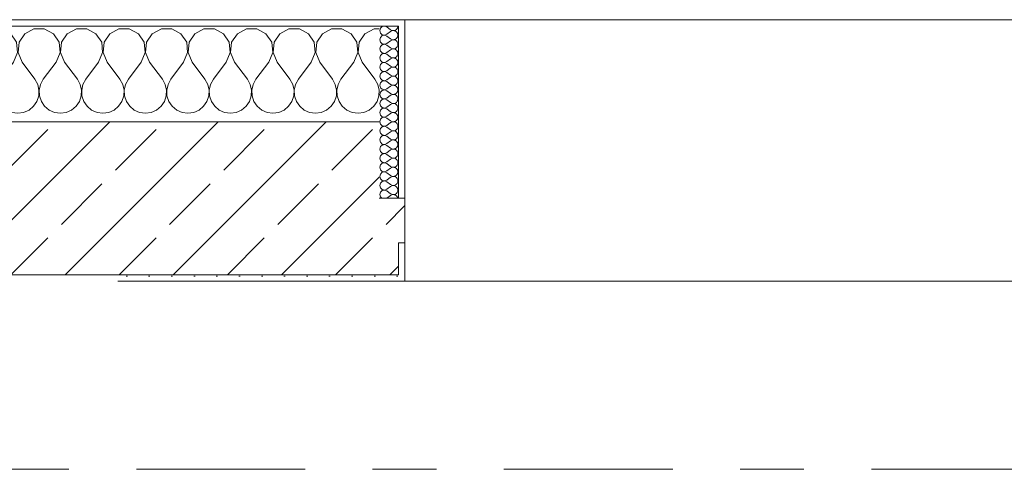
# Model space of a CAD drawing. Header units: metres. Extents: x -3.6 to 65.4, y -11 to 16.8.
# Tile 122 of 178: x 29.336 to 30.88, y 13.15 to 13.855. Entities that reach past the tile are written whole.
import ezdxf

# ---------------------------------------------------------------- set-up
doc = ezdxf.new("R2010")
doc.units = ezdxf.units.M
doc.header["$MEASUREMENT"] = 0
doc.linetypes.add('Strichlinie doppelt', pattern=[0.546806, 0.264583, -0.105833, 0.070556, -0.105833])
doc.layers.add('451 - Universal.Achsen Raster', color=7, linetype='Continuous')
doc.layers.add('604 - Struktur.Wand Aussen', color=7, linetype='Continuous')
pattern_1 = [(0, (0, 0), (0, 0.08660254), [0, -0.05]), (0, (0.025, 0.0433), (0, 0.08660254), [0, -0.05])]
pattern_2 = [(45, (0, 0), (-0.01767767, 0.01767767), [0, -0.025])]

# ---------------------------------------------------------------- blocks, each defined once
blk = doc.blocks.new('*X17')
at = {"layer": '604 - Struktur.Wand Aussen', "color": 7, "linetype": 'Continuous', "lineweight": 5}
for p, q in [((28.7891, 13.833), (28.78, 13.8379)), ((28.7981, 13.8195), (28.7891, 13.833)), ((28.8109, 13.833), (28.8019, 13.8195)), ((28.8252, 13.8407), (28.8109, 13.833)), ((28.8415, 13.8407), (28.8252, 13.8407)), ((28.8558, 13.833), (28.8415, 13.8407)), ((28.8648, 13.8195), (28.8558, 13.833)), ((28.8776, 13.833), (28.8686, 13.8195)), ((28.8919, 13.8407), (28.8776, 13.833)), ((28.9081, 13.8407), (28.8919, 13.8407)), ((28.9224, 13.833), (28.9081, 13.8407)), ((28.9314, 13.8195), (28.9224, 13.833)), ((28.9442, 13.833), (28.9352, 13.8195)), ((28.9585, 13.8407), (28.9442, 13.833)), ((28.9748, 13.8407), (28.9585, 13.8407)), ((28.9891, 13.833), (28.9748, 13.8407)), ((28.9981, 13.8195), (28.9891, 13.833)), ((29.0109, 13.833), (29.0019, 13.8195)), ((29.0252, 13.8407), (29.0109, 13.833)), ((29.0415, 13.8407), (29.0252, 13.8407)), ((29.0558, 13.833), (29.0415, 13.8407)), ((29.0648, 13.8195), (29.0558, 13.833)), ((29.0776, 13.833), (29.0686, 13.8195)), ((29.0919, 13.8407), (29.0776, 13.833)), ((29.1081, 13.8407), (29.0919, 13.8407)), ((29.1224, 13.833), (29.1081, 13.8407)), ((29.1314, 13.8195), (29.1224, 13.833)), ((29.1442, 13.833), (29.1352, 13.8195)), ((29.1585, 13.8407), (29.1442, 13.833)), ((29.1748, 13.8407), (29.1585, 13.8407)), ((29.1891, 13.833), (29.1748, 13.8407)), ((29.1981, 13.8195), (29.1891, 13.833)), ((29.2109, 13.833), (29.2019, 13.8195)), ((29.2252, 13.8407), (29.2109, 13.833)), ((29.2415, 13.8407), (29.2252, 13.8407)), ((29.2558, 13.833), (29.2415, 13.8407)), ((29.2648, 13.8195), (29.2558, 13.833)), ((29.2776, 13.833), (29.2686, 13.8195)), ((29.2919, 13.8407), (29.2776, 13.833)), ((29.3081, 13.8407), (29.2919, 13.8407)), ((29.3224, 13.833), (29.3081, 13.8407)), ((29.3314, 13.8195), (29.3224, 13.833)), ((29.3442, 13.833), (29.3352, 13.8195)), ((29.3585, 13.8407), (29.3442, 13.833)), ((29.3748, 13.8407), (29.3585, 13.8407)), ((29.3891, 13.833), (29.3748, 13.8407)), ((29.3981, 13.8195), (29.3891, 13.833)), ((29.4109, 13.833), (29.4019, 13.8195)), ((29.4252, 13.8407), (29.4109, 13.833)), ((29.4415, 13.8407), (29.4252, 13.8407)), ((29.4558, 13.833), (29.4415, 13.8407)), ((29.4648, 13.8195), (29.4558, 13.833)), ((29.4776, 13.833), (29.4686, 13.8195)), ((29.4919, 13.8407), (29.4776, 13.833)), ((29.5081, 13.8407), (29.4919, 13.8407)), ((29.5224, 13.833), (29.5081, 13.8407)), ((29.5314, 13.8195), (29.5224, 13.833)), ((29.5442, 13.833), (29.5352, 13.8195)), ((29.5585, 13.8407), (29.5442, 13.833)), ((29.5748, 13.8407), (29.5585, 13.8407)), ((29.5891, 13.833), (29.5748, 13.8407)), ((29.5981, 13.8195), (29.5891, 13.833)), ((29.6109, 13.833), (29.6019, 13.8195)), ((29.6252, 13.8407), (29.6109, 13.833)), ((29.6415, 13.8407), (29.6252, 13.8407)), ((29.6558, 13.833), (29.6415, 13.8407)), ((29.6648, 13.8195), (29.6558, 13.833)), ((29.6776, 13.833), (29.6686, 13.8195)), ((29.6919, 13.8407), (29.6776, 13.833)), ((29.7081, 13.8407), (29.6919, 13.8407)), ((29.7224, 13.833), (29.7081, 13.8407)), ((29.7314, 13.8195), (29.7224, 13.833)), ((29.7442, 13.833), (29.7352, 13.8195)), ((29.7585, 13.8407), (29.7442, 13.833)), ((29.7748, 13.8407), (29.7585, 13.8407)), ((29.7891, 13.833), (29.7748, 13.8407)), ((29.7981, 13.8195), (29.7891, 13.833)), ((29.8109, 13.833), (29.8019, 13.8195)), ((29.8252, 13.8407), (29.8109, 13.833)), ((29.8415, 13.8407), (29.8252, 13.8407)), ((29.8558, 13.833), (29.8415, 13.8407)), ((29.8648, 13.8195), (29.8558, 13.833)), ((29.8776, 13.833), (29.8686, 13.8195)), ((29.8919, 13.8407), (29.8776, 13.833)), ((29.9, 13.8407), (29.8919, 13.8407)), ((28.7996, 13.8033), (28.7981, 13.8195)), ((28.8019, 13.8195), (28.8004, 13.8033)), ((28.8663, 13.8033), (28.8648, 13.8195)), ((28.8686, 13.8195), (28.867, 13.8033)), ((28.933, 13.8033), (28.9314, 13.8195)), ((28.9352, 13.8195), (28.9337, 13.8033)), ((28.9996, 13.8033), (28.9981, 13.8195)), ((29.0019, 13.8195), (29.0004, 13.8033)), ((29.0663, 13.8033), (29.0648, 13.8195)), ((29.0686, 13.8195), (29.067, 13.8033)), ((29.133, 13.8033), (29.1314, 13.8195)), ((29.1352, 13.8195), (29.1337, 13.8033)), ((29.1996, 13.8033), (29.1981, 13.8195)), ((29.2019, 13.8195), (29.2004, 13.8033)), ((29.2663, 13.8033), (29.2648, 13.8195)), ((29.2686, 13.8195), (29.267, 13.8033)), ((29.333, 13.8033), (29.3314, 13.8195)), ((29.3352, 13.8195), (29.3337, 13.8033)), ((29.3996, 13.8033), (29.3981, 13.8195)), ((29.4019, 13.8195), (29.4004, 13.8033)), ((29.4663, 13.8033), (29.4648, 13.8195)), ((29.4686, 13.8195), (29.467, 13.8033)), ((29.533, 13.8033), (29.5314, 13.8195)), ((29.5352, 13.8195), (29.5337, 13.8033)), ((29.5996, 13.8033), (29.5981, 13.8195)), ((29.6019, 13.8195), (29.6004, 13.8033)), ((29.6663, 13.8033), (29.6648, 13.8195)), ((29.6686, 13.8195), (29.667, 13.8033)), ((29.733, 13.8033), (29.7314, 13.8195)), ((29.7352, 13.8195), (29.7337, 13.8033)), ((29.7996, 13.8033), (29.7981, 13.8195)), ((29.8019, 13.8195), (29.8004, 13.8033)), ((29.8663, 13.8033), (29.8648, 13.8195)), ((29.8686, 13.8195), (29.867, 13.8033)), ((28.7933, 13.7883), (28.7996, 13.8033)), ((28.8004, 13.8033), (28.8067, 13.7883)), ((28.86, 13.7883), (28.8663, 13.8033)), ((28.867, 13.8033), (28.8733, 13.7883)), ((28.9267, 13.7883), (28.933, 13.8033)), ((28.9337, 13.8033), (28.94, 13.7883)), ((28.9933, 13.7883), (28.9996, 13.8033)), ((29.0004, 13.8033), (29.0067, 13.7883)), ((29.06, 13.7883), (29.0663, 13.8033)), ((29.067, 13.8033), (29.0733, 13.7883)), ((29.1267, 13.7883), (29.133, 13.8033)), ((29.1337, 13.8033), (29.14, 13.7883)), ((29.1933, 13.7883), (29.1996, 13.8033)), ((29.2004, 13.8033), (29.2067, 13.7883)), ((29.26, 13.7883), (29.2663, 13.8033)), ((29.267, 13.8033), (29.2733, 13.7883)), ((29.3267, 13.7883), (29.333, 13.8033)), ((29.3337, 13.8033), (29.34, 13.7883)), ((29.3933, 13.7883), (29.3996, 13.8033)), ((29.4004, 13.8033), (29.4067, 13.7883)), ((29.46, 13.7883), (29.4663, 13.8033)), ((29.467, 13.8033), (29.4733, 13.7883)), ((29.5267, 13.7883), (29.533, 13.8033)), ((29.5337, 13.8033), (29.54, 13.7883)), ((29.5933, 13.7883), (29.5996, 13.8033)), ((29.6004, 13.8033), (29.6067, 13.7883)), ((29.66, 13.7883), (29.6663, 13.8033)), ((29.667, 13.8033), (29.6733, 13.7883)), ((29.7267, 13.7883), (29.733, 13.8033)), ((29.7337, 13.8033), (29.74, 13.7883)), ((29.7933, 13.7883), (29.7996, 13.8033)), ((29.8004, 13.8033), (29.8067, 13.7883)), ((29.86, 13.7883), (29.8663, 13.8033)), ((29.867, 13.8033), (29.8733, 13.7883)), ((28.7933, 13.7883), (28.78, 13.7706)), ((28.8067, 13.7883), (28.8267, 13.7617)), ((28.86, 13.7883), (28.84, 13.7617)), ((28.8733, 13.7883), (28.8933, 13.7617)), ((28.9267, 13.7883), (28.9067, 13.7617)), ((28.94, 13.7883), (28.96, 13.7617)), ((28.9933, 13.7883), (28.9733, 13.7617)), ((29.0067, 13.7883), (29.0267, 13.7617)), ((29.06, 13.7883), (29.04, 13.7617)), ((29.0733, 13.7883), (29.0933, 13.7617)), ((29.1267, 13.7883), (29.1067, 13.7617)), ((29.14, 13.7883), (29.16, 13.7617)), ((29.1933, 13.7883), (29.1733, 13.7617)), ((29.2067, 13.7883), (29.2267, 13.7617)), ((29.26, 13.7883), (29.24, 13.7617)), ((29.2733, 13.7883), (29.2933, 13.7617)), ((29.3267, 13.7883), (29.3067, 13.7617)), ((29.34, 13.7883), (29.36, 13.7617)), ((29.3933, 13.7883), (29.3733, 13.7617)), ((29.4067, 13.7883), (29.4267, 13.7617)), ((29.46, 13.7883), (29.44, 13.7617)), ((29.4733, 13.7883), (29.4933, 13.7617)), ((29.5267, 13.7883), (29.5067, 13.7617)), ((29.54, 13.7883), (29.56, 13.7617)), ((29.5933, 13.7883), (29.5733, 13.7617)), ((29.6067, 13.7883), (29.6267, 13.7617)), ((29.66, 13.7883), (29.64, 13.7617)), ((29.6733, 13.7883), (29.6933, 13.7617)), ((29.7267, 13.7883), (29.7067, 13.7617)), ((29.74, 13.7883), (29.76, 13.7617)), ((29.7933, 13.7883), (29.7733, 13.7617)), ((29.8067, 13.7883), (29.8267, 13.7617)), ((29.86, 13.7883), (29.84, 13.7617)), ((29.8733, 13.7883), (29.8933, 13.7617)), ((28.8311, 13.7536), (28.8267, 13.7617)), ((28.84, 13.7617), (28.8355, 13.7536)), ((28.8978, 13.7536), (28.8933, 13.7617)), ((28.9067, 13.7617), (28.9022, 13.7536)), ((28.9645, 13.7536), (28.96, 13.7617)), ((28.9733, 13.7617), (28.9689, 13.7536)), ((29.0311, 13.7536), (29.0267, 13.7617)), ((29.04, 13.7617), (29.0355, 13.7536)), ((29.0978, 13.7536), (29.0933, 13.7617)), ((29.1067, 13.7617), (29.1022, 13.7536)), ((29.1645, 13.7536), (29.16, 13.7617)), ((29.1733, 13.7617), (29.1689, 13.7536)), ((29.2311, 13.7536), (29.2267, 13.7617)), ((29.24, 13.7617), (29.2355, 13.7536)), ((29.2978, 13.7536), (29.2933, 13.7617)), ((29.3067, 13.7617), (29.3022, 13.7536)), ((29.3645, 13.7536), (29.36, 13.7617)), ((29.3733, 13.7617), (29.3689, 13.7536)), ((29.4311, 13.7536), (29.4267, 13.7617)), ((29.44, 13.7617), (29.4355, 13.7536)), ((29.4978, 13.7536), (29.4933, 13.7617)), ((29.5067, 13.7617), (29.5022, 13.7536)), ((29.5645, 13.7536), (29.56, 13.7617)), ((29.5733, 13.7617), (29.5689, 13.7536)), ((29.6311, 13.7536), (29.6267, 13.7617)), ((29.64, 13.7617), (29.6355, 13.7536)), ((29.6978, 13.7536), (29.6933, 13.7617)), ((29.7067, 13.7617), (29.7022, 13.7536)), ((29.7645, 13.7536), (29.76, 13.7617)), ((29.7733, 13.7617), (29.7689, 13.7536)), ((29.8311, 13.7536), (29.8267, 13.7617)), ((29.84, 13.7617), (29.8355, 13.7536)), ((29.8978, 13.7536), (29.8933, 13.7617)), ((28.8332, 13.7447), (28.8311, 13.7536)), ((28.8328, 13.7355), (28.8332, 13.7447)), ((28.8355, 13.7536), (28.8335, 13.7447)), ((28.8335, 13.7447), (28.8339, 13.7355)), ((28.8999, 13.7447), (28.8978, 13.7536)), ((28.8994, 13.7355), (28.8999, 13.7447)), ((28.9022, 13.7536), (28.9001, 13.7447)), ((28.9001, 13.7447), (28.9006, 13.7355)), ((28.9665, 13.7447), (28.9645, 13.7536)), ((28.9661, 13.7355), (28.9665, 13.7447)), ((28.9689, 13.7536), (28.9668, 13.7447)), ((28.9668, 13.7447), (28.9672, 13.7355)), ((29.0332, 13.7447), (29.0311, 13.7536)), ((29.0328, 13.7355), (29.0332, 13.7447)), ((29.0355, 13.7536), (29.0335, 13.7447)), ((29.0335, 13.7447), (29.0339, 13.7355)), ((29.0999, 13.7447), (29.0978, 13.7536)), ((29.0994, 13.7355), (29.0999, 13.7447)), ((29.1022, 13.7536), (29.1001, 13.7447)), ((29.1001, 13.7447), (29.1006, 13.7355)), ((29.1665, 13.7447), (29.1645, 13.7536)), ((29.1661, 13.7355), (29.1665, 13.7447)), ((29.1689, 13.7536), (29.1668, 13.7447)), ((29.1668, 13.7447), (29.1672, 13.7355)), ((29.2332, 13.7447), (29.2311, 13.7536)), ((29.2328, 13.7355), (29.2332, 13.7447)), ((29.2355, 13.7536), (29.2335, 13.7447)), ((29.2335, 13.7447), (29.2339, 13.7355)), ((29.2999, 13.7447), (29.2978, 13.7536)), ((29.2994, 13.7355), (29.2999, 13.7447)), ((29.3022, 13.7536), (29.3001, 13.7447)), ((29.3001, 13.7447), (29.3006, 13.7355)), ((29.3665, 13.7447), (29.3645, 13.7536)), ((29.3661, 13.7355), (29.3665, 13.7447)), ((29.3689, 13.7536), (29.3668, 13.7447)), ((29.3668, 13.7447), (29.3672, 13.7355)), ((29.4332, 13.7447), (29.4311, 13.7536)), ((29.4328, 13.7355), (29.4332, 13.7447)), ((29.4355, 13.7536), (29.4335, 13.7447)), ((29.4335, 13.7447), (29.4339, 13.7355)), ((29.4999, 13.7447), (29.4978, 13.7536)), ((29.4994, 13.7355), (29.4999, 13.7447)), ((29.5022, 13.7536), (29.5001, 13.7447)), ((29.5001, 13.7447), (29.5006, 13.7355)), ((29.5665, 13.7447), (29.5645, 13.7536)), ((29.5661, 13.7355), (29.5665, 13.7447)), ((29.5689, 13.7536), (29.5668, 13.7447)), ((29.5668, 13.7447), (29.5672, 13.7355)), ((29.6332, 13.7447), (29.6311, 13.7536)), ((29.6328, 13.7355), (29.6332, 13.7447)), ((29.6355, 13.7536), (29.6335, 13.7447)), ((29.6335, 13.7447), (29.6339, 13.7355)), ((29.6999, 13.7447), (29.6978, 13.7536)), ((29.6994, 13.7355), (29.6999, 13.7447)), ((29.7022, 13.7536), (29.7001, 13.7447)), ((29.7001, 13.7447), (29.7006, 13.7355)), ((29.7665, 13.7447), (29.7645, 13.7536)), ((29.7661, 13.7355), (29.7665, 13.7447)), ((29.7689, 13.7536), (29.7668, 13.7447)), ((29.7668, 13.7447), (29.7672, 13.7355)), ((29.8332, 13.7447), (29.8311, 13.7536)), ((29.8328, 13.7355), (29.8332, 13.7447)), ((29.8355, 13.7536), (29.8335, 13.7447)), ((29.8335, 13.7447), (29.8339, 13.7355)), ((29.8999, 13.7447), (29.8978, 13.7536)), ((29.8994, 13.7355), (29.8999, 13.7447)), ((28.8246, 13.7192), (28.8298, 13.7268)), ((28.8298, 13.7268), (28.8328, 13.7355)), ((28.8339, 13.7355), (28.8369, 13.7268)), ((28.8369, 13.7268), (28.8421, 13.7192)), ((28.8913, 13.7192), (28.8965, 13.7268)), ((28.8965, 13.7268), (28.8994, 13.7355)), ((28.9006, 13.7355), (28.9035, 13.7268)), ((28.9035, 13.7268), (28.9087, 13.7192)), ((28.9579, 13.7192), (28.9631, 13.7268)), ((28.9631, 13.7268), (28.9661, 13.7355)), ((28.9672, 13.7355), (28.9702, 13.7268)), ((28.9702, 13.7268), (28.9754, 13.7192)), ((29.0246, 13.7192), (29.0298, 13.7268)), ((29.0298, 13.7268), (29.0328, 13.7355)), ((29.0339, 13.7355), (29.0369, 13.7268)), ((29.0369, 13.7268), (29.0421, 13.7192)), ((29.0913, 13.7192), (29.0965, 13.7268)), ((29.0965, 13.7268), (29.0994, 13.7355)), ((29.1006, 13.7355), (29.1035, 13.7268)), ((29.1035, 13.7268), (29.1087, 13.7192)), ((29.1579, 13.7192), (29.1631, 13.7268)), ((29.1631, 13.7268), (29.1661, 13.7355)), ((29.1672, 13.7355), (29.1702, 13.7268)), ((29.1702, 13.7268), (29.1754, 13.7192)), ((29.2246, 13.7192), (29.2298, 13.7268)), ((29.2298, 13.7268), (29.2328, 13.7355)), ((29.2339, 13.7355), (29.2369, 13.7268)), ((29.2369, 13.7268), (29.2421, 13.7192)), ((29.2913, 13.7192), (29.2965, 13.7268)), ((29.2965, 13.7268), (29.2994, 13.7355)), ((29.3006, 13.7355), (29.3035, 13.7268)), ((29.3035, 13.7268), (29.3087, 13.7192)), ((29.3579, 13.7192), (29.3631, 13.7268)), ((29.3631, 13.7268), (29.3661, 13.7355)), ((29.3672, 13.7355), (29.3702, 13.7268)), ((29.3702, 13.7268), (29.3754, 13.7192)), ((29.4246, 13.7192), (29.4298, 13.7268)), ((29.4298, 13.7268), (29.4328, 13.7355)), ((29.4339, 13.7355), (29.4369, 13.7268)), ((29.4369, 13.7268), (29.4421, 13.7192)), ((29.4913, 13.7192), (29.4965, 13.7268)), ((29.4965, 13.7268), (29.4994, 13.7355)), ((29.5006, 13.7355), (29.5035, 13.7268)), ((29.5035, 13.7268), (29.5087, 13.7192)), ((29.5579, 13.7192), (29.5631, 13.7268)), ((29.5631, 13.7268), (29.5661, 13.7355)), ((29.5672, 13.7355), (29.5702, 13.7268)), ((29.5702, 13.7268), (29.5754, 13.7192)), ((29.6246, 13.7192), (29.6298, 13.7268)), ((29.6298, 13.7268), (29.6328, 13.7355)), ((29.6339, 13.7355), (29.6369, 13.7268)), ((29.6369, 13.7268), (29.6421, 13.7192)), ((29.6913, 13.7192), (29.6965, 13.7268)), ((29.6965, 13.7268), (29.6994, 13.7355)), ((29.7006, 13.7355), (29.7035, 13.7268)), ((29.7035, 13.7268), (29.7087, 13.7192)), ((29.7579, 13.7192), (29.7631, 13.7268)), ((29.7631, 13.7268), (29.7661, 13.7355)), ((29.7672, 13.7355), (29.7702, 13.7268)), ((29.7702, 13.7268), (29.7754, 13.7192)), ((29.8246, 13.7192), (29.8298, 13.7268)), ((29.8298, 13.7268), (29.8328, 13.7355)), ((29.8339, 13.7355), (29.8369, 13.7268)), ((29.8369, 13.7268), (29.8421, 13.7192)), ((29.8913, 13.7192), (29.8965, 13.7268)), ((29.8965, 13.7268), (29.8994, 13.7355)), ((28.78, 13.7154), (28.7825, 13.7133)), ((28.7825, 13.7133), (28.7909, 13.7096)), ((28.7909, 13.7096), (28.8, 13.7083)), ((28.8, 13.7083), (28.8091, 13.7096)), ((28.8091, 13.7096), (28.8175, 13.7133)), ((28.8175, 13.7133), (28.8246, 13.7192)), ((28.8421, 13.7192), (28.8491, 13.7133)), ((28.8491, 13.7133), (28.8576, 13.7096)), ((28.8576, 13.7096), (28.8667, 13.7083)), ((28.8667, 13.7083), (28.8758, 13.7096)), ((28.8758, 13.7096), (28.8842, 13.7133)), ((28.8842, 13.7133), (28.8913, 13.7192)), ((28.9087, 13.7192), (28.9158, 13.7133)), ((28.9158, 13.7133), (28.9242, 13.7096)), ((28.9242, 13.7096), (28.9333, 13.7083)), ((28.9333, 13.7083), (28.9424, 13.7096)), ((28.9424, 13.7096), (28.9509, 13.7133)), ((28.9509, 13.7133), (28.9579, 13.7192)), ((28.9754, 13.7192), (28.9825, 13.7133)), ((28.9825, 13.7133), (28.9909, 13.7096)), ((28.9909, 13.7096), (29, 13.7083)), ((29, 13.7083), (29.0091, 13.7096)), ((29.0091, 13.7096), (29.0175, 13.7133)), ((29.0175, 13.7133), (29.0246, 13.7192)), ((29.0421, 13.7192), (29.0491, 13.7133)), ((29.0491, 13.7133), (29.0576, 13.7096)), ((29.0576, 13.7096), (29.0667, 13.7083)), ((29.0667, 13.7083), (29.0758, 13.7096)), ((29.0758, 13.7096), (29.0842, 13.7133)), ((29.0842, 13.7133), (29.0913, 13.7192)), ((29.1087, 13.7192), (29.1158, 13.7133)), ((29.1158, 13.7133), (29.1242, 13.7096)), ((29.1242, 13.7096), (29.1333, 13.7083)), ((29.1333, 13.7083), (29.1424, 13.7096)), ((29.1424, 13.7096), (29.1509, 13.7133)), ((29.1509, 13.7133), (29.1579, 13.7192)), ((29.1754, 13.7192), (29.1825, 13.7133)), ((29.1825, 13.7133), (29.1909, 13.7096)), ((29.1909, 13.7096), (29.2, 13.7083)), ((29.2, 13.7083), (29.2091, 13.7096)), ((29.2091, 13.7096), (29.2175, 13.7133)), ((29.2175, 13.7133), (29.2246, 13.7192)), ((29.2421, 13.7192), (29.2491, 13.7133)), ((29.2491, 13.7133), (29.2576, 13.7096)), ((29.2576, 13.7096), (29.2667, 13.7083)), ((29.2667, 13.7083), (29.2758, 13.7096)), ((29.2758, 13.7096), (29.2842, 13.7133)), ((29.2842, 13.7133), (29.2913, 13.7192)), ((29.3087, 13.7192), (29.3158, 13.7133)), ((29.3158, 13.7133), (29.3242, 13.7096)), ((29.3242, 13.7096), (29.3333, 13.7083)), ((29.3333, 13.7083), (29.3424, 13.7096)), ((29.3424, 13.7096), (29.3509, 13.7133)), ((29.3509, 13.7133), (29.3579, 13.7192)), ((29.3754, 13.7192), (29.3825, 13.7133)), ((29.3825, 13.7133), (29.3909, 13.7096)), ((29.3909, 13.7096), (29.4, 13.7083)), ((29.4, 13.7083), (29.4091, 13.7096)), ((29.4091, 13.7096), (29.4175, 13.7133)), ((29.4175, 13.7133), (29.4246, 13.7192)), ((29.4421, 13.7192), (29.4491, 13.7133)), ((29.4491, 13.7133), (29.4576, 13.7096)), ((29.4576, 13.7096), (29.4667, 13.7083)), ((29.4667, 13.7083), (29.4758, 13.7096)), ((29.4758, 13.7096), (29.4842, 13.7133)), ((29.4842, 13.7133), (29.4913, 13.7192)), ((29.5087, 13.7192), (29.5158, 13.7133)), ((29.5158, 13.7133), (29.5242, 13.7096)), ((29.5242, 13.7096), (29.5333, 13.7083)), ((29.5333, 13.7083), (29.5424, 13.7096)), ((29.5424, 13.7096), (29.5509, 13.7133)), ((29.5509, 13.7133), (29.5579, 13.7192)), ((29.5754, 13.7192), (29.5825, 13.7133)), ((29.5825, 13.7133), (29.5909, 13.7096)), ((29.5909, 13.7096), (29.6, 13.7083)), ((29.6, 13.7083), (29.6091, 13.7096)), ((29.6091, 13.7096), (29.6175, 13.7133)), ((29.6175, 13.7133), (29.6246, 13.7192)), ((29.6421, 13.7192), (29.6491, 13.7133)), ((29.6491, 13.7133), (29.6576, 13.7096)), ((29.6576, 13.7096), (29.6667, 13.7083)), ((29.6667, 13.7083), (29.6758, 13.7096)), ((29.6758, 13.7096), (29.6842, 13.7133)), ((29.6842, 13.7133), (29.6913, 13.7192)), ((29.7087, 13.7192), (29.7158, 13.7133)), ((29.7158, 13.7133), (29.7242, 13.7096)), ((29.7242, 13.7096), (29.7333, 13.7083)), ((29.7333, 13.7083), (29.7424, 13.7096)), ((29.7424, 13.7096), (29.7509, 13.7133)), ((29.7509, 13.7133), (29.7579, 13.7192)), ((29.7754, 13.7192), (29.7825, 13.7133)), ((29.7825, 13.7133), (29.7909, 13.7096)), ((29.7909, 13.7096), (29.8, 13.7083)), ((29.8, 13.7083), (29.8091, 13.7096)), ((29.8091, 13.7096), (29.8175, 13.7133)), ((29.8175, 13.7133), (29.8246, 13.7192)), ((29.8421, 13.7192), (29.8491, 13.7133)), ((29.8491, 13.7133), (29.8576, 13.7096)), ((29.8576, 13.7096), (29.8667, 13.7083)), ((29.8667, 13.7083), (29.8758, 13.7096)), ((29.8758, 13.7096), (29.8842, 13.7133)), ((29.8842, 13.7133), (29.8913, 13.7192))]:
    blk.add_line(p, q, dxfattribs=at)
blk = doc.blocks.new('*X43')
at = {"layer": '604 - Struktur.Wand Aussen', "color": 7, "linetype": 'Continuous', "lineweight": 5}
for p, q in [((29.9018, 13.8416), (29.9007, 13.8379)), ((29.9007, 13.8379), (29.9018, 13.8341)), ((29.9047, 13.8442), (29.9018, 13.8416)), ((29.9018, 13.8341), (29.9047, 13.8315)), ((29.9085, 13.845), (29.9047, 13.8442)), ((29.9121, 13.8436), (29.9085, 13.845)), ((29.9085, 13.8307), (29.9121, 13.8321)), ((29.9121, 13.8436), (29.9179, 13.8393)), ((29.9121, 13.8321), (29.9179, 13.8364)), ((29.9179, 13.8393), (29.9196, 13.8383)), ((29.9196, 13.8374), (29.9179, 13.8364)), ((29.9196, 13.8383), (29.9215, 13.8379)), ((29.9215, 13.8378), (29.9196, 13.8374)), ((29.9215, 13.8379), (29.9235, 13.838)), ((29.9235, 13.8377), (29.9215, 13.8378)), ((29.9235, 13.838), (29.9253, 13.8386)), ((29.9253, 13.8371), (29.9235, 13.8377)), ((29.9253, 13.8386), (29.927, 13.8397)), ((29.927, 13.836), (29.9253, 13.8371)), ((29.927, 13.8397), (29.9282, 13.8412)), ((29.9282, 13.8345), (29.927, 13.836)), ((29.9282, 13.8412), (29.929, 13.843)), ((29.929, 13.8327), (29.9282, 13.8345)), ((29.929, 13.843), (29.9293, 13.845)), ((29.9293, 13.8307), (29.929, 13.8327)), ((29.9018, 13.8273), (29.9007, 13.8236)), ((29.9007, 13.8236), (29.9018, 13.8198)), ((29.9047, 13.83), (29.9018, 13.8273)), ((29.9018, 13.8198), (29.9047, 13.8172)), ((29.9047, 13.8315), (29.9085, 13.8307)), ((29.9085, 13.8307), (29.9047, 13.83)), ((29.9047, 13.8172), (29.9085, 13.8165)), ((29.9121, 13.8293), (29.9085, 13.8307)), ((29.9085, 13.8165), (29.9121, 13.8179)), ((29.9121, 13.8293), (29.9179, 13.825)), ((29.9121, 13.8179), (29.9179, 13.8221)), ((29.9179, 13.825), (29.9196, 13.824)), ((29.9196, 13.8231), (29.9179, 13.8221)), ((29.9196, 13.824), (29.9215, 13.8236)), ((29.9215, 13.8235), (29.9196, 13.8231)), ((29.9215, 13.8236), (29.9235, 13.8237)), ((29.9235, 13.8234), (29.9215, 13.8235)), ((29.9235, 13.8237), (29.9253, 13.8243)), ((29.9253, 13.8228), (29.9235, 13.8234)), ((29.9253, 13.8243), (29.927, 13.8254)), ((29.927, 13.8217), (29.9253, 13.8228)), ((29.927, 13.8254), (29.9282, 13.827)), ((29.9282, 13.8202), (29.927, 13.8217)), ((29.9282, 13.827), (29.929, 13.8288)), ((29.929, 13.8184), (29.9282, 13.8202)), ((29.929, 13.8288), (29.9293, 13.8307)), ((29.9293, 13.8164), (29.929, 13.8184)), ((29.9018, 13.813), (29.9007, 13.8093)), ((29.9007, 13.8093), (29.9018, 13.8055)), ((29.9047, 13.8157), (29.9018, 13.813)), ((29.9018, 13.8055), (29.9047, 13.8029)), ((29.9047, 13.8014), (29.9018, 13.7988)), ((29.9085, 13.8164), (29.9047, 13.8157)), ((29.9047, 13.8029), (29.9085, 13.8022)), ((29.9085, 13.8021), (29.9047, 13.8014)), ((29.9121, 13.815), (29.9085, 13.8164)), ((29.9085, 13.8022), (29.9121, 13.8036)), ((29.9121, 13.8007), (29.9085, 13.8021)), ((29.9121, 13.815), (29.9179, 13.8107)), ((29.9121, 13.8036), (29.9179, 13.8079)), ((29.9179, 13.8107), (29.9196, 13.8098)), ((29.9196, 13.8088), (29.9179, 13.8079)), ((29.9196, 13.8098), (29.9215, 13.8093)), ((29.9215, 13.8093), (29.9196, 13.8088)), ((29.9215, 13.8093), (29.9235, 13.8094)), ((29.9235, 13.8092), (29.9215, 13.8093)), ((29.9235, 13.8094), (29.9253, 13.81)), ((29.9253, 13.8085), (29.9235, 13.8092)), ((29.9253, 13.81), (29.927, 13.8112)), ((29.927, 13.8074), (29.9253, 13.8085)), ((29.927, 13.8112), (29.9282, 13.8127)), ((29.9282, 13.8059), (29.927, 13.8074)), ((29.9282, 13.8127), (29.929, 13.8145)), ((29.929, 13.8041), (29.9282, 13.8059)), ((29.929, 13.8145), (29.9293, 13.8164)), ((29.9293, 13.8021), (29.929, 13.8041)), ((29.929, 13.8002), (29.9293, 13.8021)), ((29.9018, 13.7988), (29.9007, 13.795)), ((29.9007, 13.795), (29.9018, 13.7912)), ((29.9018, 13.7912), (29.9047, 13.7886)), ((29.9047, 13.7871), (29.9018, 13.7845)), ((29.9047, 13.7886), (29.9085, 13.7879)), ((29.9085, 13.7878), (29.9047, 13.7871)), ((29.9085, 13.7879), (29.9121, 13.7893)), ((29.9121, 13.7864), (29.9085, 13.7878)), ((29.9121, 13.8007), (29.9179, 13.7964)), ((29.9121, 13.7893), (29.9179, 13.7936)), ((29.9121, 13.7864), (29.9179, 13.7821)), ((29.9179, 13.7964), (29.9196, 13.7955)), ((29.9196, 13.7945), (29.9179, 13.7936)), ((29.9196, 13.7955), (29.9215, 13.795)), ((29.9215, 13.795), (29.9196, 13.7945)), ((29.9215, 13.795), (29.9235, 13.7951)), ((29.9235, 13.7949), (29.9215, 13.795)), ((29.9235, 13.7951), (29.9253, 13.7958)), ((29.9253, 13.7942), (29.9235, 13.7949)), ((29.9253, 13.7958), (29.927, 13.7969)), ((29.927, 13.7931), (29.9253, 13.7942)), ((29.927, 13.7969), (29.9282, 13.7984)), ((29.9282, 13.7916), (29.927, 13.7931)), ((29.9282, 13.7984), (29.929, 13.8002)), ((29.929, 13.7898), (29.9282, 13.7916)), ((29.9282, 13.7841), (29.929, 13.7859)), ((29.9293, 13.7879), (29.929, 13.7898)), ((29.929, 13.7859), (29.9293, 13.7879)), ((29.9018, 13.7845), (29.9007, 13.7807)), ((29.9007, 13.7807), (29.9018, 13.777)), ((29.9018, 13.777), (29.9047, 13.7743)), ((29.9047, 13.7728), (29.9018, 13.7702)), ((29.9047, 13.7743), (29.9085, 13.7736)), ((29.9085, 13.7735), (29.9047, 13.7728)), ((29.9085, 13.7736), (29.9121, 13.775)), ((29.9121, 13.7721), (29.9085, 13.7735)), ((29.9121, 13.775), (29.9179, 13.7793)), ((29.9121, 13.7721), (29.9179, 13.7679)), ((29.9179, 13.7821), (29.9196, 13.7812)), ((29.9196, 13.7802), (29.9179, 13.7793)), ((29.9196, 13.7812), (29.9215, 13.7807)), ((29.9215, 13.7807), (29.9196, 13.7802)), ((29.9215, 13.7807), (29.9235, 13.7808)), ((29.9235, 13.7806), (29.9215, 13.7807)), ((29.9235, 13.7808), (29.9253, 13.7815)), ((29.9253, 13.78), (29.9235, 13.7806)), ((29.9253, 13.7815), (29.927, 13.7826)), ((29.927, 13.7788), (29.9253, 13.78)), ((29.927, 13.7826), (29.9282, 13.7841)), ((29.9282, 13.7773), (29.927, 13.7788)), ((29.929, 13.7755), (29.9282, 13.7773)), ((29.9282, 13.7698), (29.929, 13.7716)), ((29.9293, 13.7736), (29.929, 13.7755)), ((29.929, 13.7716), (29.9293, 13.7736)), ((29.9018, 13.7702), (29.9007, 13.7664)), ((29.9007, 13.7664), (29.9018, 13.7627)), ((29.9018, 13.7559), (29.9007, 13.7521)), ((29.9018, 13.7627), (29.9047, 13.76)), ((29.9047, 13.7585), (29.9018, 13.7559)), ((29.9047, 13.76), (29.9085, 13.7593)), ((29.9085, 13.7593), (29.9047, 13.7585)), ((29.9085, 13.7593), (29.9121, 13.7607)), ((29.9121, 13.7579), (29.9085, 13.7593)), ((29.9121, 13.7607), (29.9179, 13.765)), ((29.9121, 13.7579), (29.9179, 13.7536)), ((29.9179, 13.7679), (29.9196, 13.7669)), ((29.9196, 13.766), (29.9179, 13.765)), ((29.9196, 13.7669), (29.9215, 13.7665)), ((29.9215, 13.7664), (29.9196, 13.766)), ((29.9215, 13.7665), (29.9235, 13.7666)), ((29.9235, 13.7663), (29.9215, 13.7664)), ((29.9235, 13.7666), (29.9253, 13.7672)), ((29.9253, 13.7657), (29.9235, 13.7663)), ((29.9253, 13.7672), (29.927, 13.7683)), ((29.927, 13.7646), (29.9253, 13.7657)), ((29.927, 13.7683), (29.9282, 13.7698)), ((29.9282, 13.763), (29.927, 13.7646)), ((29.927, 13.754), (29.9282, 13.7555)), ((29.929, 13.7612), (29.9282, 13.763)), ((29.9282, 13.7555), (29.929, 13.7573)), ((29.9293, 13.7593), (29.929, 13.7612)), ((29.929, 13.7573), (29.9293, 13.7593)), ((29.9007, 13.7521), (29.9018, 13.7484)), ((29.9018, 13.7416), (29.9007, 13.7379)), ((29.9018, 13.7484), (29.9047, 13.7458)), ((29.9047, 13.7442), (29.9018, 13.7416)), ((29.9047, 13.7458), (29.9085, 13.745)), ((29.9085, 13.745), (29.9047, 13.7442)), ((29.9085, 13.745), (29.9121, 13.7464)), ((29.9121, 13.7436), (29.9085, 13.745)), ((29.9121, 13.7464), (29.9179, 13.7507)), ((29.9121, 13.7436), (29.9179, 13.7393)), ((29.9179, 13.7536), (29.9196, 13.7526)), ((29.9196, 13.7517), (29.9179, 13.7507)), ((29.9196, 13.7526), (29.9215, 13.7522)), ((29.9215, 13.7521), (29.9196, 13.7517)), ((29.9215, 13.7522), (29.9235, 13.7523)), ((29.9235, 13.752), (29.9215, 13.7521)), ((29.9235, 13.7523), (29.9253, 13.7529)), ((29.9253, 13.7514), (29.9235, 13.752)), ((29.9253, 13.7529), (29.927, 13.754)), ((29.927, 13.7503), (29.9253, 13.7514)), ((29.9253, 13.7386), (29.927, 13.7397)), ((29.9282, 13.7488), (29.927, 13.7503)), ((29.927, 13.7397), (29.9282, 13.7412)), ((29.929, 13.747), (29.9282, 13.7488)), ((29.9282, 13.7412), (29.929, 13.743)), ((29.9293, 13.745), (29.929, 13.747)), ((29.929, 13.743), (29.9293, 13.745)), ((29.9007, 13.7379), (29.9018, 13.7341)), ((29.9018, 13.7273), (29.9007, 13.7236)), ((29.9018, 13.7341), (29.9047, 13.7315)), ((29.9047, 13.73), (29.9018, 13.7273)), ((29.9047, 13.7315), (29.9085, 13.7307)), ((29.9085, 13.7307), (29.9047, 13.73)), ((29.9085, 13.7307), (29.9121, 13.7321)), ((29.9121, 13.7293), (29.9085, 13.7307)), ((29.9121, 13.7321), (29.9179, 13.7364)), ((29.9121, 13.7293), (29.9179, 13.725)), ((29.9179, 13.7393), (29.9196, 13.7383)), ((29.9196, 13.7374), (29.9179, 13.7364)), ((29.9179, 13.725), (29.9196, 13.724)), ((29.9196, 13.7383), (29.9215, 13.7379)), ((29.9215, 13.7378), (29.9196, 13.7374)), ((29.9196, 13.724), (29.9215, 13.7236)), ((29.9215, 13.7379), (29.9235, 13.738)), ((29.9235, 13.7377), (29.9215, 13.7378)), ((29.9235, 13.738), (29.9253, 13.7386)), ((29.9253, 13.7371), (29.9235, 13.7377)), ((29.9235, 13.7237), (29.9253, 13.7243)), ((29.927, 13.736), (29.9253, 13.7371)), ((29.9253, 13.7243), (29.927, 13.7254)), ((29.9282, 13.7345), (29.927, 13.736)), ((29.927, 13.7254), (29.9282, 13.727)), ((29.929, 13.7327), (29.9282, 13.7345)), ((29.9282, 13.727), (29.929, 13.7288)), ((29.9293, 13.7307), (29.929, 13.7327)), ((29.929, 13.7288), (29.9293, 13.7307)), ((29.9007, 13.7236), (29.9018, 13.7198)), ((29.9018, 13.713), (29.9007, 13.7093)), ((29.9007, 13.7093), (29.9018, 13.7055)), ((29.9018, 13.7198), (29.9047, 13.7172)), ((29.9047, 13.7157), (29.9018, 13.713)), ((29.9047, 13.7172), (29.9085, 13.7165)), ((29.9085, 13.7164), (29.9047, 13.7157)), ((29.9085, 13.7165), (29.9121, 13.7179)), ((29.9121, 13.715), (29.9085, 13.7164)), ((29.9121, 13.7179), (29.9179, 13.7221)), ((29.9121, 13.715), (29.9179, 13.7107)), ((29.9196, 13.7231), (29.9179, 13.7221)), ((29.9179, 13.7107), (29.9196, 13.7098)), ((29.9196, 13.7088), (29.9179, 13.7079)), ((29.9215, 13.7235), (29.9196, 13.7231)), ((29.9196, 13.7098), (29.9215, 13.7093)), ((29.9215, 13.7093), (29.9196, 13.7088)), ((29.9215, 13.7236), (29.9235, 13.7237)), ((29.9235, 13.7234), (29.9215, 13.7235)), ((29.9215, 13.7093), (29.9235, 13.7094)), ((29.9235, 13.7092), (29.9215, 13.7093)), ((29.9253, 13.7228), (29.9235, 13.7234)), ((29.9235, 13.7094), (29.9253, 13.71)), ((29.9253, 13.7085), (29.9235, 13.7092)), ((29.927, 13.7217), (29.9253, 13.7228)), ((29.9253, 13.71), (29.927, 13.7112)), ((29.927, 13.7074), (29.9253, 13.7085)), ((29.9282, 13.7202), (29.927, 13.7217)), ((29.927, 13.7112), (29.9282, 13.7127)), ((29.929, 13.7184), (29.9282, 13.7202)), ((29.9282, 13.7127), (29.929, 13.7145)), ((29.9293, 13.7164), (29.929, 13.7184)), ((29.929, 13.7145), (29.9293, 13.7164)), ((29.9018, 13.6988), (29.9007, 13.695)), ((29.9007, 13.695), (29.9018, 13.6912)), ((29.9018, 13.7055), (29.9047, 13.7029)), ((29.9047, 13.7014), (29.9018, 13.6988)), ((29.9047, 13.7029), (29.9085, 13.7022)), ((29.9085, 13.7021), (29.9047, 13.7014)), ((29.9085, 13.7022), (29.9121, 13.7036)), ((29.9121, 13.7007), (29.9085, 13.7021)), ((29.9121, 13.7036), (29.9179, 13.7079)), ((29.9121, 13.7007), (29.9179, 13.6964)), ((29.9121, 13.6893), (29.9179, 13.6936)), ((29.9179, 13.6964), (29.9196, 13.6955)), ((29.9196, 13.6945), (29.9179, 13.6936)), ((29.9196, 13.6955), (29.9215, 13.695)), ((29.9215, 13.695), (29.9196, 13.6945)), ((29.9215, 13.695), (29.9235, 13.6951)), ((29.9235, 13.6949), (29.9215, 13.695)), ((29.9235, 13.6951), (29.9253, 13.6958)), ((29.9253, 13.6942), (29.9235, 13.6949)), ((29.9253, 13.6958), (29.927, 13.6969)), ((29.927, 13.6931), (29.9253, 13.6942)), ((29.9282, 13.7059), (29.927, 13.7074)), ((29.927, 13.6969), (29.9282, 13.6984)), ((29.9282, 13.6916), (29.927, 13.6931)), ((29.929, 13.7041), (29.9282, 13.7059)), ((29.9282, 13.6984), (29.929, 13.7002)), ((29.9293, 13.7021), (29.929, 13.7041)), ((29.929, 13.7002), (29.9293, 13.7021)), ((29.9018, 13.6845), (29.9007, 13.6807)), ((29.9007, 13.6807), (29.9018, 13.677)), ((29.9018, 13.6912), (29.9047, 13.6886)), ((29.9047, 13.6871), (29.9018, 13.6845)), ((29.9047, 13.6886), (29.9085, 13.6879)), ((29.9085, 13.6878), (29.9047, 13.6871)), ((29.9085, 13.6879), (29.9121, 13.6893)), ((29.9121, 13.6864), (29.9085, 13.6878)), ((29.9121, 13.6864), (29.9179, 13.6821)), ((29.9121, 13.675), (29.9179, 13.6793)), ((29.9179, 13.6821), (29.9196, 13.6812)), ((29.9196, 13.6802), (29.9179, 13.6793)), ((29.9196, 13.6812), (29.9215, 13.6807)), ((29.9215, 13.6807), (29.9196, 13.6802)), ((29.9215, 13.6807), (29.9235, 13.6808)), ((29.9235, 13.6806), (29.9215, 13.6807)), ((29.9235, 13.6808), (29.9253, 13.6815)), ((29.9253, 13.68), (29.9235, 13.6806)), ((29.9253, 13.6815), (29.927, 13.6826)), ((29.927, 13.6788), (29.9253, 13.68)), ((29.927, 13.6826), (29.9282, 13.6841)), ((29.9282, 13.6773), (29.927, 13.6788)), ((29.929, 13.6898), (29.9282, 13.6916)), ((29.9282, 13.6841), (29.929, 13.6859)), ((29.9293, 13.6879), (29.929, 13.6898)), ((29.929, 13.6859), (29.9293, 13.6879)), ((29.9018, 13.6702), (29.9007, 13.6664)), ((29.9007, 13.6664), (29.9018, 13.6627)), ((29.9018, 13.677), (29.9047, 13.6743)), ((29.9047, 13.6728), (29.9018, 13.6702)), ((29.9018, 13.6627), (29.9047, 13.66)), ((29.9047, 13.6743), (29.9085, 13.6736)), ((29.9085, 13.6735), (29.9047, 13.6728)), ((29.9085, 13.6736), (29.9121, 13.675)), ((29.9121, 13.6721), (29.9085, 13.6735)), ((29.9121, 13.6721), (29.9179, 13.6679)), ((29.9121, 13.6607), (29.9179, 13.665)), ((29.9179, 13.6679), (29.9196, 13.6669)), ((29.9196, 13.666), (29.9179, 13.665)), ((29.9196, 13.6669), (29.9215, 13.6665)), ((29.9215, 13.6664), (29.9196, 13.666)), ((29.9215, 13.6665), (29.9235, 13.6666)), ((29.9235, 13.6663), (29.9215, 13.6664)), ((29.9235, 13.6666), (29.9253, 13.6672)), ((29.9253, 13.6657), (29.9235, 13.6663)), ((29.9253, 13.6672), (29.927, 13.6683)), ((29.927, 13.6646), (29.9253, 13.6657)), ((29.927, 13.6683), (29.9282, 13.6698)), ((29.9282, 13.663), (29.927, 13.6646)), ((29.929, 13.6755), (29.9282, 13.6773)), ((29.9282, 13.6698), (29.929, 13.6716)), ((29.929, 13.6612), (29.9282, 13.663)), ((29.9293, 13.6736), (29.929, 13.6755)), ((29.929, 13.6716), (29.9293, 13.6736)), ((29.9018, 13.6559), (29.9007, 13.6521)), ((29.9007, 13.6521), (29.9018, 13.6484)), ((29.9047, 13.6585), (29.9018, 13.6559)), ((29.9018, 13.6484), (29.9047, 13.6458)), ((29.9047, 13.66), (29.9085, 13.6593)), ((29.9085, 13.6593), (29.9047, 13.6585)), ((29.9085, 13.6593), (29.9121, 13.6607)), ((29.9121, 13.6579), (29.9085, 13.6593)), ((29.9121, 13.6579), (29.9179, 13.6536)), ((29.9121, 13.6464), (29.9179, 13.6507)), ((29.9179, 13.6536), (29.9196, 13.6526)), ((29.9196, 13.6517), (29.9179, 13.6507)), ((29.9196, 13.6526), (29.9215, 13.6522)), ((29.9215, 13.6521), (29.9196, 13.6517)), ((29.9215, 13.6522), (29.9235, 13.6523)), ((29.9235, 13.652), (29.9215, 13.6521)), ((29.9235, 13.6523), (29.9253, 13.6529)), ((29.9253, 13.6514), (29.9235, 13.652)), ((29.9253, 13.6529), (29.927, 13.654)), ((29.927, 13.6503), (29.9253, 13.6514)), ((29.927, 13.654), (29.9282, 13.6555)), ((29.9282, 13.6488), (29.927, 13.6503)), ((29.9282, 13.6555), (29.929, 13.6573)), ((29.929, 13.647), (29.9282, 13.6488)), ((29.9293, 13.6593), (29.929, 13.6612)), ((29.929, 13.6573), (29.9293, 13.6593)), ((29.9293, 13.645), (29.929, 13.647)), ((29.9018, 13.6416), (29.9007, 13.6379)), ((29.9007, 13.6379), (29.9018, 13.6341)), ((29.9047, 13.6442), (29.9018, 13.6416)), ((29.9018, 13.6341), (29.9047, 13.6315)), ((29.9047, 13.6458), (29.9085, 13.645)), ((29.9085, 13.645), (29.9047, 13.6442)), ((29.9047, 13.6315), (29.9085, 13.6307)), ((29.9085, 13.645), (29.9121, 13.6464)), ((29.9121, 13.6436), (29.9085, 13.645)), ((29.9085, 13.6307), (29.9121, 13.6321)), ((29.9121, 13.6436), (29.9179, 13.6393)), ((29.9121, 13.6321), (29.9179, 13.6364)), ((29.9179, 13.6393), (29.9196, 13.6383)), ((29.9196, 13.6374), (29.9179, 13.6364)), ((29.9196, 13.6383), (29.9215, 13.6379)), ((29.9215, 13.6378), (29.9196, 13.6374)), ((29.9215, 13.6379), (29.9235, 13.638)), ((29.9235, 13.6377), (29.9215, 13.6378)), ((29.9235, 13.638), (29.9253, 13.6386)), ((29.9253, 13.6371), (29.9235, 13.6377)), ((29.9253, 13.6386), (29.927, 13.6397)), ((29.927, 13.636), (29.9253, 13.6371)), ((29.927, 13.6397), (29.9282, 13.6412)), ((29.9282, 13.6345), (29.927, 13.636)), ((29.9282, 13.6412), (29.929, 13.643)), ((29.929, 13.6327), (29.9282, 13.6345)), ((29.929, 13.643), (29.9293, 13.645)), ((29.9293, 13.6307), (29.929, 13.6327)), ((29.9018, 13.6273), (29.9007, 13.6236)), ((29.9007, 13.6236), (29.9018, 13.6198)), ((29.9047, 13.63), (29.9018, 13.6273)), ((29.9018, 13.6198), (29.9047, 13.6172)), ((29.9085, 13.6307), (29.9047, 13.63)), ((29.9047, 13.6172), (29.9085, 13.6165)), ((29.9085, 13.6164), (29.9047, 13.6157)), ((29.9121, 13.6293), (29.9085, 13.6307)), ((29.9085, 13.6165), (29.9121, 13.6179)), ((29.9121, 13.615), (29.9085, 13.6164)), ((29.9121, 13.6293), (29.9179, 13.625)), ((29.9121, 13.6179), (29.9179, 13.6221)), ((29.9179, 13.625), (29.9196, 13.624)), ((29.9196, 13.6231), (29.9179, 13.6221)), ((29.9196, 13.624), (29.9215, 13.6236)), ((29.9215, 13.6235), (29.9196, 13.6231)), ((29.9215, 13.6236), (29.9235, 13.6237)), ((29.9235, 13.6234), (29.9215, 13.6235)), ((29.9235, 13.6237), (29.9253, 13.6243)), ((29.9253, 13.6228), (29.9235, 13.6234)), ((29.9253, 13.6243), (29.927, 13.6254)), ((29.927, 13.6217), (29.9253, 13.6228)), ((29.927, 13.6254), (29.9282, 13.627)), ((29.9282, 13.6202), (29.927, 13.6217)), ((29.9282, 13.627), (29.929, 13.6288)), ((29.929, 13.6184), (29.9282, 13.6202)), ((29.929, 13.6288), (29.9293, 13.6307)), ((29.9293, 13.6164), (29.929, 13.6184)), ((29.929, 13.6145), (29.9293, 13.6164)), ((29.9018, 13.613), (29.9007, 13.6093)), ((29.9007, 13.6093), (29.9018, 13.6055)), ((29.9047, 13.6157), (29.9018, 13.613)), ((29.9018, 13.6055), (29.9047, 13.6029)), ((29.9047, 13.6014), (29.9018, 13.5988)), ((29.9047, 13.6029), (29.9085, 13.6022)), ((29.9085, 13.6021), (29.9047, 13.6014)), ((29.9085, 13.6022), (29.9121, 13.6036)), ((29.9121, 13.6007), (29.9085, 13.6021)), ((29.9121, 13.615), (29.9179, 13.6107)), ((29.9121, 13.6036), (29.9179, 13.6079)), ((29.9121, 13.6007), (29.9179, 13.5964)), ((29.9179, 13.6107), (29.9196, 13.6098)), ((29.9196, 13.6088), (29.9179, 13.6079)), ((29.9196, 13.6098), (29.9215, 13.6093)), ((29.9215, 13.6093), (29.9196, 13.6088)), ((29.9215, 13.6093), (29.9235, 13.6094)), ((29.9235, 13.6092), (29.9215, 13.6093)), ((29.9235, 13.6094), (29.9253, 13.61)), ((29.9253, 13.6085), (29.9235, 13.6092)), ((29.9253, 13.61), (29.927, 13.6112)), ((29.927, 13.6074), (29.9253, 13.6085)), ((29.927, 13.6112), (29.9282, 13.6127)), ((29.9282, 13.6059), (29.927, 13.6074)), ((29.9282, 13.6127), (29.929, 13.6145)), ((29.929, 13.6041), (29.9282, 13.6059)), ((29.9293, 13.6021), (29.929, 13.6041)), ((29.929, 13.6002), (29.9293, 13.6021)), ((29.9018, 13.5988), (29.9007, 13.595)), ((29.9007, 13.595), (29.9018, 13.5912)), ((29.9018, 13.5912), (29.9047, 13.5886)), ((29.9047, 13.5871), (29.9018, 13.5845)), ((29.9047, 13.5886), (29.9085, 13.5879)), ((29.9085, 13.5878), (29.9047, 13.5871)), ((29.9085, 13.5879), (29.9121, 13.5893)), ((29.9121, 13.5864), (29.9085, 13.5878)), ((29.9121, 13.5893), (29.9179, 13.5936)), ((29.9121, 13.5864), (29.9179, 13.5821)), ((29.9179, 13.5964), (29.9196, 13.5955)), ((29.9196, 13.5945), (29.9179, 13.5936)), ((29.9196, 13.5955), (29.9215, 13.595)), ((29.9215, 13.595), (29.9196, 13.5945)), ((29.9215, 13.595), (29.9235, 13.5951)), ((29.9235, 13.5949), (29.9215, 13.595)), ((29.9235, 13.5951), (29.9253, 13.5958)), ((29.9253, 13.5942), (29.9235, 13.5949)), ((29.9253, 13.5958), (29.927, 13.5969)), ((29.927, 13.5931), (29.9253, 13.5942)), ((29.927, 13.5969), (29.9282, 13.5984)), ((29.9282, 13.5916), (29.927, 13.5931)), ((29.9282, 13.5984), (29.929, 13.6002)), ((29.929, 13.5898), (29.9282, 13.5916)), ((29.9282, 13.5841), (29.929, 13.5859)), ((29.9293, 13.5879), (29.929, 13.5898)), ((29.929, 13.5859), (29.9293, 13.5879)), ((29.9018, 13.5845), (29.9007, 13.5807)), ((29.9007, 13.5807), (29.9018, 13.577)), ((29.9018, 13.577), (29.9039, 13.575)), ((29.9121, 13.575), (29.9179, 13.5793)), ((29.9179, 13.5821), (29.9196, 13.5812)), ((29.9196, 13.5802), (29.9179, 13.5793)), ((29.9196, 13.5812), (29.9215, 13.5807)), ((29.9215, 13.5807), (29.9196, 13.5802)), ((29.9215, 13.5807), (29.9235, 13.5808)), ((29.9235, 13.5806), (29.9215, 13.5807)), ((29.9235, 13.5808), (29.9253, 13.5815)), ((29.9253, 13.58), (29.9235, 13.5806)), ((29.9253, 13.5815), (29.927, 13.5826)), ((29.927, 13.5788), (29.9253, 13.58)), ((29.927, 13.5826), (29.9282, 13.5841)), ((29.9282, 13.5773), (29.927, 13.5788)), ((29.929, 13.5755), (29.9282, 13.5773)), ((29.9291, 13.575), (29.929, 13.5755))]:
    blk.add_line(p, q, dxfattribs=at)

msp = doc.modelspace()

# ---------------------------------------------------------------- hatches: boundary and pattern name
at = {"layer": '604 - Struktur.Wand Aussen', "linetype": 'Continuous', "lineweight": 0, "true_color": 0x000000}
h = msp.add_hatch(dxfattribs=at)
h.set_pattern_fill('Verputz_0001', color=18, style=0, pattern_type=2)
h.set_pattern_definition(pattern_1)
h.paths.add_polyline_path([(28.75, 13.855), (28.75, 13.845), (29.93, 13.845), (29.93, 13.855)])
h = msp.add_hatch(dxfattribs=at)
h.set_pattern_fill('Verputz_0001', color=18, style=0, pattern_type=2)
h.set_pattern_definition(pattern_1)
h.paths.add_polyline_path([(29.93, 13.855), (29.93, 13.575), (29.94, 13.575), (29.94, 13.855)])
h = msp.add_hatch(dxfattribs=at)
h.set_pattern_fill('Beton__Stahlbeton_0001', color=18, style=0, pattern_type=2)
h.set_pattern_definition([(45, (0, 0), (-0.0848528, 0.0848528), []), (45, (-0.04243, 0.04243), (-0.0848528, 0.0848528), [0.09, -0.03])])
h.paths.add_polyline_path([(28.74, 13.505), (28.75, 13.505), (28.75, 13.455), (29.93, 13.455), (29.93, 13.505), (29.94, 13.505), (29.94, 13.575), (29.93, 13.575), (29.9, 13.575), (29.9, 13.695), (28.78, 13.695), (28.78, 13.575), (28.75, 13.575), (28.74, 13.575)])
h = msp.add_hatch(dxfattribs=at)
h.set_pattern_fill('Gips_0001', color=18, style=0, pattern_type=2)
h.set_pattern_definition(pattern_2)
h.paths.add_polyline_path([(29.93, 13.445), (29.94, 13.445), (29.94, 13.505), (29.93, 13.505)])
h = msp.add_hatch(dxfattribs=at)
h.set_pattern_fill('Gips_0001', color=18, style=0, pattern_type=2)
h.set_pattern_definition(pattern_2)
h.paths.add_polyline_path([(29.49, 13.455), (29.49, 13.445), (29.93, 13.445), (29.93, 13.455)])

# ---------------------------------------------------------------- linework, layer by layer
at = {"layer": '451 - Universal.Achsen Raster', "color": 160, "linetype": 'Strichlinie doppelt', "lineweight": 9, "true_color": 0x3232ff}
msp.add_line((64.935, 13.15), (-3.175, 13.15), dxfattribs=at)
at = {"layer": '604 - Struktur.Wand Aussen', "color": 7, "linetype": 'Continuous', "lineweight": 5}
for p, q in [((29.93, 13.855), (29.94, 13.855)), ((29.94, 13.855), (29.94, 13.845)), ((29.9, 13.845), (28.78, 13.845)), ((29.9, 13.845), (29.93, 13.845)), ((29.93, 13.575), (29.93, 13.845)), ((29.93, 13.845), (29.93, 13.575)), ((29.94, 13.845), (29.94, 13.705)), ((29.94, 13.705), (29.94, 13.695)), ((29.94, 13.695), (29.94, 13.575)), ((29.9, 13.575), (29.93, 13.575)), ((29.93, 13.575), (29.94, 13.575)), ((29.93, 13.505), (29.94, 13.505)), ((29.94, 13.505), (29.94, 13.455)), ((29.94, 13.455), (29.94, 13.445)), ((29.93, 13.445), (29.94, 13.445))]:
    msp.add_line(p, q, dxfattribs=at)
at = {"layer": '604 - Struktur.Wand Aussen', "color": 7, "linetype": 'Continuous', "lineweight": 13}
for p, q in [((32.34, 13.855), (29.94, 13.855)), ((29.9, 13.695), (28.78, 13.695)), ((29.94, 13.575), (29.94, 13.505)), ((29.93, 13.455), (29.93, 13.505)), ((28.75, 13.455), (29.93, 13.455)), ((29.94, 13.445), (32.34, 13.445))]:
    msp.add_line(p, q, dxfattribs=at)
at = {"layer": '604 - Struktur.Wand Aussen', "color": 7, "linetype": 'Continuous', "lineweight": 5, "flags": 128}
for points in [[(29.93, 13.855), (28.75, 13.855)], [(29.49, 13.445), (29.93, 13.445)]]:
    msp.add_lwpolyline(points, dxfattribs=at)

# ---------------------------------------------------------------- block references
at = {"layer": '604 - Struktur.Wand Aussen', "color": 7, "lineweight": 18}
for name in ['*X17', '*X43']:
    msp.add_blockref(name, (0, 0), dxfattribs=at)

doc.saveas('drawing.dxf')
